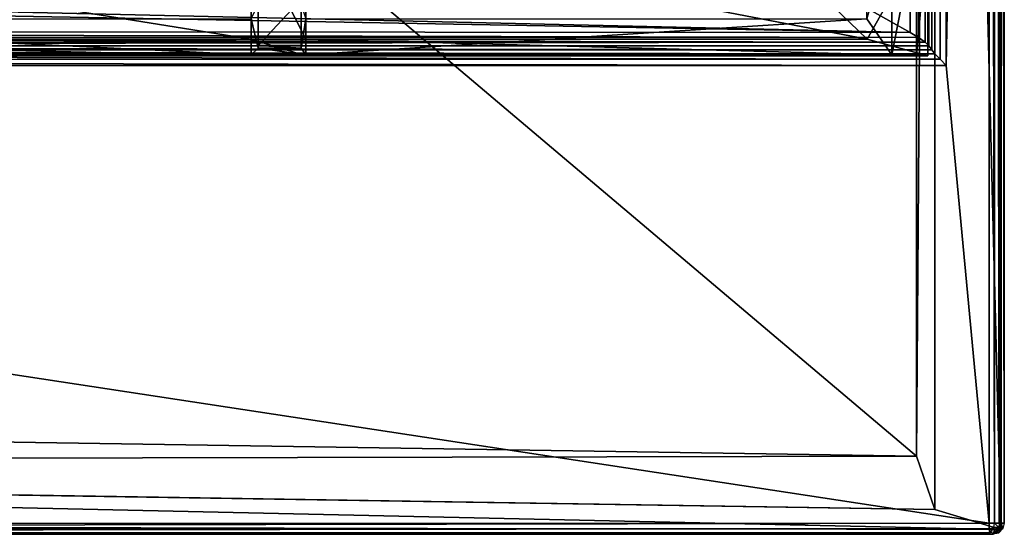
# Model space of a CAD drawing. Extents: x 0 to 22.9, y 0 to 20.5.
# Tile 143 of 233: x 15.7 to 22.9, y 0 to 3.8. Entities that reach past the tile are written whole.
import ezdxf

# ---------------------------------------------------------------- set-up
doc = ezdxf.new("R2010")
doc.units = 0
doc.header["$MEASUREMENT"] = 0
doc.layers.get('0').update_dxf_attribs({"color": 13, "linetype": 'CONTINUOUS'})
for name, color, linetype in [('CAST_IRON_-_PLATES_4', 27, 'CONTINUOUS'), ('GALVANIZED_METAL', 252, 'CONTINUOUS'), ('STAINLESS_STEEL', 251, 'CONTINUOUS')]:
    doc.layers.add(name, color=color, linetype=linetype)

# ---------------------------------------------------------------- blocks, each defined once
blk = doc.blocks.new('NGM5458UC_TRADECAD_DXF')
at = {"layer": 'CAST_IRON_-_PLATES_4', "color": 0}
for p, q in [((17.3661, 3.6679, 2.2819), (17.3661, 4.4677, 2.282)), ((17.3661, 3.6679, 2.2819), (17.3661, 4.4677, 2.282)), ((17.7704, 4.4677, 2.282), (17.7704, 3.6679, 2.2819)), ((17.7704, 4.4677, 2.282), (17.7704, 3.6679, 2.2819)), ((21.9237, 3.6679, 2.2819), (21.0953, 4.4677, 2.282)), ((21.9237, 3.6679, 2.2819), (21.0953, 4.4677, 2.282)), ((22.1056, 4.4921, 2.4872), (22.1056, 3.5504, 2.487)), ((22.1056, 4.4921, 2.4872), (22.1056, 3.5504, 2.487)), ((22.2899, 4.486, 2.4396), (22.2899, 3.5513, 2.4394)), ((22.2899, 4.486, 2.4396), (22.2899, 3.5513, 2.4394)), ((22.3729, 3.5437, 2.2817), (22.3729, 4.4677, 2.282)), ((22.3729, 3.5437, 2.2817), (22.3729, 4.4677, 2.282)), ((17.4178, 3.6205, 4.0797), (17.4178, 3.9633, 4.0797)), ((17.4178, 3.6205, 4.0797), (17.4178, 3.9633, 4.0797)), ((17.7359, 3.6205, 4.0797), (17.7359, 3.9633, 4.0797)), ((17.7359, 3.6205, 4.0797), (17.7359, 3.9633, 4.0797)), ((17.4178, 3.9253, 3.6679), (17.4178, 3.6005, 3.6679)), ((17.4178, 3.9253, 3.6679), (17.4178, 3.6005, 3.6679)), ((17.7359, 3.6005, 3.6679), (17.7359, 3.9253, 3.6679)), ((17.7359, 3.6005, 3.6679), (17.7359, 3.9253, 3.6679)), ((17.3661, 3.5504, 2.487), (17.3661, 3.8174, 2.5024)), ((17.3661, 3.5504, 2.487), (17.3661, 3.8174, 2.5024)), ((17.7704, 3.8174, 2.5024), (17.7704, 3.5504, 2.487)), ((17.7704, 3.8174, 2.5024), (17.7704, 3.5504, 2.487)), ((22.1056, 3.5504, 2.487), (21.9212, 3.8174, 2.5024)), ((22.1056, 3.5504, 2.487), (21.9212, 3.8174, 2.5024)), ((17.3661, 3.6679, 2.2819), (11.8057, 3.6679, 2.2819)), ((17.3661, 3.6679, 2.2819), (11.8057, 3.6679, 2.2819)), ((17.3661, 3.5437, 2.2817), (17.3661, 3.6679, 2.2819)), ((17.3661, 3.6679, 2.2819), (17.7704, 3.6679, 2.2819)), ((17.3661, 3.6679, 2.2819), (17.7704, 3.6679, 2.2819)), ((17.3661, 3.5437, 2.2817), (17.3661, 3.6679, 2.2819)), ((17.7704, 3.6679, 2.2819), (21.9237, 3.6679, 2.2819)), ((17.7704, 3.5437, 2.2817), (17.7704, 3.6679, 2.2819)), ((17.7704, 3.6679, 2.2819), (21.9237, 3.6679, 2.2819)), ((17.7704, 3.5437, 2.2817), (17.7704, 3.6679, 2.2819)), ((21.9237, 3.6679, 2.2819), (22.3729, 3.5437, 2.2817)), ((21.9237, 3.6679, 2.2819), (22.3729, 3.5437, 2.2817)), ((17.4178, 3.6005, 3.6679), (17.3661, 3.5504, 2.487)), ((17.4178, 3.6005, 3.6679), (17.3661, 3.5504, 2.487)), ((17.7359, 3.6205, 4.0797), (17.4178, 3.6205, 4.0797)), ((17.7359, 3.6205, 4.0797), (17.4178, 3.6205, 4.0797)), ((17.4178, 3.6005, 3.6679), (17.4178, 3.6205, 4.0797)), ((17.4178, 3.6005, 3.6679), (17.4178, 3.6205, 4.0797)), ((17.4178, 3.6005, 3.6679), (17.7359, 3.6005, 3.6679)), ((17.4178, 3.6005, 3.6679), (17.7359, 3.6005, 3.6679)), ((17.7359, 3.6005, 3.6679), (17.7359, 3.6205, 4.0797)), ((17.7359, 3.6005, 3.6679), (17.7359, 3.6205, 4.0797)), ((17.7704, 3.5504, 2.487), (17.7359, 3.6005, 3.6679)), ((17.7704, 3.5504, 2.487), (17.7359, 3.6005, 3.6679)), ((11.5527, 3.5437, 2.2817), (17.3661, 3.5437, 2.2817)), ((11.5527, 3.5437, 2.2817), (17.3661, 3.5437, 2.2817)), ((11.5637, 3.5513, 2.4395), (17.3661, 3.5513, 2.4395)), ((11.5637, 3.5513, 2.4395), (17.3661, 3.5513, 2.4395)), ((17.3661, 3.5504, 2.487), (11.705, 3.5504, 2.487)), ((17.3661, 3.5504, 2.487), (11.705, 3.5504, 2.487)), ((17.7704, 3.5513, 2.4395), (17.3661, 3.5513, 2.4395)), ((17.3661, 3.5513, 2.4395), (17.3661, 3.5504, 2.487)), ((17.3661, 3.5513, 2.4395), (17.3661, 3.5437, 2.2817)), ((17.3661, 3.5513, 2.4395), (17.3661, 3.5437, 2.2817)), ((17.7704, 3.5513, 2.4395), (17.3661, 3.5513, 2.4395)), ((17.3661, 3.5513, 2.4395), (17.3661, 3.5504, 2.487)), ((17.3661, 3.5504, 2.487), (17.7704, 3.5504, 2.487)), ((17.3661, 3.5504, 2.487), (17.7704, 3.5504, 2.487)), ((17.7704, 3.5437, 2.2817), (17.3661, 3.5437, 2.2817)), ((17.7704, 3.5437, 2.2817), (17.3661, 3.5437, 2.2817)), ((17.7704, 3.5504, 2.487), (17.7704, 3.5513, 2.4395)), ((22.2899, 3.5513, 2.4394), (17.7704, 3.5513, 2.4395)), ((17.7704, 3.5504, 2.487), (17.7704, 3.5513, 2.4395)), ((17.7704, 3.5437, 2.2817), (17.7704, 3.5513, 2.4395)), ((22.2899, 3.5513, 2.4394), (17.7704, 3.5513, 2.4395)), ((17.7704, 3.5437, 2.2817), (17.7704, 3.5513, 2.4395)), ((17.7704, 3.5504, 2.487), (22.1056, 3.5504, 2.487)), ((17.7704, 3.5504, 2.487), (22.1056, 3.5504, 2.487)), ((22.3729, 3.5437, 2.2817), (17.7704, 3.5437, 2.2817)), ((22.3729, 3.5437, 2.2817), (17.7704, 3.5437, 2.2817)), ((22.1056, 3.5504, 2.487), (22.2899, 3.5513, 2.4394)), ((22.1056, 3.5504, 2.487), (22.2899, 3.5513, 2.4394)), ((22.2899, 3.5513, 2.4394), (22.3729, 3.5437, 2.2817)), ((22.2899, 3.5513, 2.4394), (22.3729, 3.5437, 2.2817))]:
    blk.add_line(p, q, dxfattribs=at)
at = {"layer": 'GALVANIZED_METAL', "color": 0}
for p, q in [((22.9128, 0.0364, 1.7247), (22.9128, 20.4342, 1.7247)), ((22.4248, 0.1828, 1.7247), (22.4248, 19.2802, 1.7247)), ((22.4248, 0.1828, 1.7247), (22.4248, 19.2802, 1.7247)), ((22.2899, 0.579), (22.2899, 18.884)), ((22.2899, 0.579), (22.2899, 18.884)), ((0.6671, 0.9145), (22.2899, 0.579)), ((0.6671, 0.9145), (22.2899, 0.579)), ((0.5322, 0.5328, 1.7247), (22.4248, 0.1828, 1.7247)), ((0.5322, 0.5328, 1.7247), (22.4248, 0.1828, 1.7247)), ((22.4248, 0.1828, 1.7247), (22.2899, 0.579)), ((22.4248, 0.1828, 1.7247), (22.2899, 0.579)), ((22.9128, 0.0364, 1.7247), (22.4248, 0.1828, 1.7247)), ((22.9128, 0.0364, 1.7247), (22.4248, 0.1828, 1.7247)), ((0.0724, 0.0861, 1.7247), (22.9128, 0.0364, 1.7247))]:
    blk.add_line(p, q, dxfattribs=at)
at = {"layer": 'STAINLESS_STEEL', "color": 0}
for p, q in [((22.8256, 0.0815, 1.9807), (22.829, 20.3892, 1.9807)), ((22.8256, 0.0815, 1.9807), (22.829, 20.3892, 1.9807)), ((22.8668, 0.0815, 1.9708), (22.8685, 20.3911, 1.9708)), ((22.8668, 0.0815, 1.9708), (22.8685, 20.3911, 1.9708)), ((22.9005, 0.0815, 1.9412), (22.9009, 20.3925, 1.9412)), ((22.9005, 0.0815, 1.9412), (22.9009, 20.3925, 1.9412)), ((22.9156, 0.0815, 1.9017), (22.9156, 20.3929, 1.9017)), ((22.9156, 0.0815, 1.9017), (22.9156, 20.3929, 1.9017)), ((22.9386, 20.3929, 1.7247), (22.9386, 0.0815, 1.7247)), ((22.5053, 20.0352, 1.9807), (22.5087, 3.4716, 1.9807)), ((22.5053, 20.0352, 1.9807), (22.5087, 3.4716, 1.9807)), ((22.4245, 19.8934, 2.0176), (22.4255, 3.5593, 2.015)), ((22.4245, 19.8934, 2.0176), (22.4255, 3.5593, 2.015)), ((22.4633, 19.954, 1.9899), (22.4633, 3.5181, 1.9893)), ((22.4633, 19.954, 1.9899), (22.4633, 3.5181, 1.9893)), ((22.2581, 19.8825, 2.1848), (22.2412, 3.7167, 2.1848)), ((22.2581, 19.8825, 2.1848), (22.2412, 3.7167, 2.1848)), ((22.3101, 19.8771, 2.1758), (22.3029, 3.6796, 2.1761)), ((22.3101, 19.8771, 2.1758), (22.3029, 3.6796, 2.1761)), ((22.3544, 19.8732, 2.1488), (22.352, 3.6444, 2.1503)), ((22.3544, 19.8732, 2.1488), (22.352, 3.6444, 2.1503)), ((22.3796, 3.6176, 2.1119), (22.3803, 19.872, 2.1102)), ((22.3796, 3.6176, 2.1119), (22.3803, 19.872, 2.1102)), ((22.4009, 19.872, 2.0553), (22.4016, 3.5882, 2.0536)), ((22.4009, 19.872, 2.0553), (22.4016, 3.5882, 2.0536)), ((22.2412, 3.7167, 2.1848), (12.6126, 3.9353, 2.1848)), ((22.2412, 3.7167, 2.1848), (12.6126, 3.9353, 2.1848)), ((22.2412, 3.7167, 2.1848), (21.8199, 3.9527, 2.1848)), ((22.2412, 3.7167, 2.1848), (21.8199, 3.9527, 2.1848)), ((0.6923, 3.7308, 2.1848), (22.2412, 3.7167, 2.1848)), ((0.6923, 3.7308, 2.1848), (22.2412, 3.7167, 2.1848)), ((22.3029, 3.6796, 2.1761), (22.2412, 3.7167, 2.1848)), ((22.3029, 3.6796, 2.1761), (22.2412, 3.7167, 2.1848)), ((0.6751, 3.6465, 2.1509), (22.352, 3.6444, 2.1503)), ((0.6751, 3.6465, 2.1509), (22.352, 3.6444, 2.1503)), ((0.6859, 3.6865, 2.1763), (22.3029, 3.6796, 2.1761)), ((0.6859, 3.6865, 2.1763), (22.3029, 3.6796, 2.1761)), ((22.3029, 3.6796, 2.1761), (22.352, 3.6444, 2.1503)), ((22.3029, 3.6796, 2.1761), (22.352, 3.6444, 2.1503)), ((22.352, 3.6444, 2.1503), (22.3796, 3.6176, 2.1119)), ((22.352, 3.6444, 2.1503), (22.3796, 3.6176, 2.1119)), ((22.4016, 3.5882, 2.0536), (0.6334, 3.5873, 2.0519)), ((22.4016, 3.5882, 2.0536), (0.6334, 3.5873, 2.0519)), ((0.6621, 3.6185, 2.1136), (22.3796, 3.6176, 2.1119)), ((0.6621, 3.6185, 2.1136), (22.3796, 3.6176, 2.1119)), ((22.4016, 3.5882, 2.0536), (22.3796, 3.6176, 2.1119)), ((22.4016, 3.5882, 2.0536), (22.3796, 3.6176, 2.1119)), ((22.4016, 3.5882, 2.0536), (22.4255, 3.5593, 2.015)), ((22.4016, 3.5882, 2.0536), (22.4255, 3.5593, 2.015)), ((22.4633, 3.5181, 1.9893), (0.5985, 3.5175, 1.9892)), ((22.4633, 3.5181, 1.9893), (0.5985, 3.5175, 1.9892)), ((22.4255, 3.5593, 2.015), (0.6128, 3.5591, 2.0148)), ((22.4255, 3.5593, 2.015), (0.6128, 3.5591, 2.0148)), ((22.4255, 3.5593, 2.015), (22.4633, 3.5181, 1.9893)), ((22.4255, 3.5593, 2.015), (22.4633, 3.5181, 1.9893)), ((22.4633, 3.5181, 1.9893), (22.5087, 3.4716, 1.9807)), ((22.4633, 3.5181, 1.9893), (22.5087, 3.4716, 1.9807)), ((22.5087, 3.4716, 1.9807), (0.5938, 3.4716, 1.9807)), ((22.5087, 3.4716, 1.9807), (0.5938, 3.4716, 1.9807)), ((22.5087, 3.4716, 1.9807), (22.8256, 0.0815, 1.9807)), ((22.5087, 3.4716, 1.9807), (22.8256, 0.0815, 1.9807)), ((0.0798, 0.0797, 1.9807), (22.8256, 0.0815, 1.9807)), ((0.0798, 0.0797, 1.9807), (22.8256, 0.0815, 1.9807)), ((22.8269, 0.0425, 1.9705), (22.8256, 0.0815, 1.9807)), ((22.8256, 0.0815, 1.9807), (22.8668, 0.0815, 1.9708)), ((22.8599, 0.0497, 1.9673), (22.8668, 0.0815, 1.9708)), ((22.8668, 0.0815, 1.9708), (22.9005, 0.0815, 1.9412)), ((22.8668, 0.0815, 1.9708), (22.9005, 0.0815, 1.9412)), ((22.9005, 0.0815, 1.9412), (22.8979, 0.0497, 1.9339)), ((22.9156, 0.0815, 1.9017), (22.9005, 0.0815, 1.9412)), ((22.9054, 0.0425, 1.9016), (22.9156, 0.0815, 1.9017)), ((22.9386, 0.0815, 1.7247), (22.9156, 0.0815, 1.9017)), ((22.9386, 0.0815, 1.7247), (22.9156, 0.0815, 1.9017)), ((22.9386, 0.0815, 1.7247), (22.9283, 0.0425, 1.7247)), ((0.0798, 0.0407, 1.9705), (22.8269, 0.0425, 1.9705)), ((0.0798, 0.0407, 1.9705), (22.8269, 0.0425, 1.9705)), ((0.0798, 0.0101, 1.94), (22.8306, 0.012, 1.94)), ((0.0798, 0.0101, 1.94), (22.8306, 0.012, 1.94)), ((0.0798, 0, 1.901), (22.8353, 0.0018, 1.901)), ((0.0798, 0, 1.901), (22.8353, 0.0018, 1.901)), ((22.8582, 0.0018, 1.7247), (12.5329, 0.001, 1.7247)), ((12.5329, 0.001, 1.7247), (22.8353, 0.0018, 1.901)), ((12.5329, 0.001, 1.7247), (22.8353, 0.0018, 1.901)), ((22.8269, 0.0425, 1.9705), (22.8599, 0.0497, 1.9673)), ((22.8306, 0.012, 1.94), (22.8269, 0.0425, 1.9705)), ((22.8306, 0.012, 1.94), (22.8269, 0.0425, 1.9705)), ((22.8636, 0.0155, 1.9332), (22.8306, 0.012, 1.94)), ((22.8306, 0.012, 1.94), (22.8353, 0.0018, 1.901)), ((22.8746, 0.012, 1.9013), (22.8353, 0.0018, 1.901)), ((22.8353, 0.0018, 1.901), (22.8582, 0.0018, 1.7247)), ((22.8353, 0.0018, 1.901), (22.8582, 0.0018, 1.7247)), ((22.8975, 0.012, 1.7247), (22.8582, 0.0018, 1.7247)), ((22.8636, 0.0155, 1.9332), (22.8599, 0.0497, 1.9673)), ((22.8599, 0.0497, 1.9673), (22.8979, 0.0497, 1.9339)), ((22.8636, 0.0155, 1.9332), (22.8599, 0.0497, 1.9673)), ((22.8599, 0.0497, 1.9673), (22.8979, 0.0497, 1.9339)), ((22.8979, 0.0497, 1.9339), (22.8636, 0.0155, 1.9332)), ((22.8979, 0.0497, 1.9339), (22.8636, 0.0155, 1.9332)), ((22.8746, 0.012, 1.9013), (22.8636, 0.0155, 1.9332)), ((22.9054, 0.0425, 1.9016), (22.8746, 0.012, 1.9013)), ((22.9054, 0.0425, 1.9016), (22.8746, 0.012, 1.9013)), ((22.8975, 0.012, 1.7247), (22.8746, 0.012, 1.9013)), ((22.8975, 0.012, 1.7247), (22.8746, 0.012, 1.9013)), ((22.9283, 0.0425, 1.7247), (22.8975, 0.012, 1.7247)), ((22.8979, 0.0497, 1.9339), (22.9054, 0.0425, 1.9016)), ((22.9283, 0.0425, 1.7247), (22.9054, 0.0425, 1.9016)), ((22.9283, 0.0425, 1.7247), (22.9054, 0.0425, 1.9016))]:
    blk.add_line(p, q, dxfattribs=at)
at = {"layer": 'CAST_IRON_-_PLATES_4', "color": 0}
mesh = blk.add_polyface(dxfattribs=at)
corners = [(17.3661, 3.6679, 2.2819), (12.3889, 4.4677, 2.282), (11.8057, 3.6679, 2.2819), (17.3661, 4.4677, 2.282)]
mesh.append_faces([[corners[k] for k in face] for face in [(0, 1, 2), (1, 0, 3)]], dxfattribs={"vtx0": -1, "color": 0})
mesh = blk.add_polyface(dxfattribs=at)
corners = [(17.7704, 3.6679, 2.2819), (17.3661, 4.4677, 2.282), (17.3661, 3.6679, 2.2819), (17.7704, 4.4677, 2.282)]
mesh.append_faces([[corners[k] for k in face] for face in [(0, 1, 2), (1, 0, 3)]], dxfattribs={"vtx0": -1, "color": 0})
mesh = blk.add_polyface(dxfattribs=at)
corners = [(21.9237, 3.6679, 2.2819), (17.7704, 4.4677, 2.282), (17.7704, 3.6679, 2.2819), (21.0953, 4.4677, 2.282)]
mesh.append_faces([[corners[k] for k in face] for face in [(0, 1, 2), (1, 0, 3)]], dxfattribs={"vtx0": -1, "color": 0})
mesh = blk.add_polyface(dxfattribs=at)
corners = [(21.9237, 3.6679, 2.2819), (22.3729, 4.4677, 2.282), (21.0953, 4.4677, 2.282), (22.3729, 3.5437, 2.2817)]
mesh.append_faces([[corners[k] for k in face] for face in [(0, 1, 2), (1, 0, 3)]], dxfattribs={"vtx0": -1, "color": 0})
mesh = blk.add_polyface(dxfattribs=at)
corners = [(22.1056, 4.4921, 2.4872), (21.9212, 3.8174, 2.5024), (21.9212, 4.4921, 2.5025), (22.1056, 3.5504, 2.487)]
mesh.append_faces([[corners[k] for k in face] for face in [(0, 1, 2), (1, 0, 3)]], dxfattribs={"vtx0": -1, "color": 0})
mesh = blk.add_polyface(dxfattribs=at)
corners = [(22.2899, 4.486, 2.4396), (22.1056, 3.5504, 2.487), (22.1056, 4.4921, 2.4872), (22.2899, 3.5513, 2.4394)]
mesh.append_faces([[corners[k] for k in face] for face in [(0, 1, 2), (1, 0, 3)]], dxfattribs={"vtx0": -1, "color": 0})
mesh = blk.add_polyface(dxfattribs=at)
corners = [(22.2899, 3.5513, 2.4394), (22.3729, 4.4677, 2.282), (22.3729, 3.5437, 2.2817), (22.2899, 4.486, 2.4396)]
mesh.append_faces([[corners[k] for k in face] for face in [(0, 1, 2), (1, 0, 3)]], dxfattribs={"vtx0": -1, "color": 0})
mesh = blk.add_polyface(dxfattribs=at)
corners = [(17.7359, 3.9633, 4.0797), (17.4178, 3.6205, 4.0797), (17.4178, 3.9633, 4.0797), (17.7359, 3.6205, 4.0797)]
mesh.append_faces([[corners[k] for k in face] for face in [(0, 1, 2), (1, 0, 3)]], dxfattribs={"vtx0": -1, "color": 0})
mesh = blk.add_polyface(dxfattribs=at)
corners = [(17.4178, 3.9253, 3.6679), (17.4178, 3.6205, 4.0797), (17.4178, 3.6005, 3.6679), (17.4178, 3.9633, 4.0797)]
mesh.append_faces([[corners[k] for k in face] for face in [(0, 1, 2), (1, 0, 3)]], dxfattribs={"vtx0": -1, "color": 0})
mesh = blk.add_polyface(dxfattribs=at)
corners = [(17.7359, 3.6205, 4.0797), (17.7359, 3.9253, 3.6679), (17.7359, 3.6005, 3.6679), (17.7359, 3.9633, 4.0797)]
mesh.append_faces([[corners[k] for k in face] for face in [(0, 1, 2), (1, 0, 3)]], dxfattribs={"vtx0": -1, "color": 0})
mesh = blk.add_polyface(dxfattribs=at)
corners = [(17.3661, 3.8174, 2.5024), (17.4178, 3.6005, 3.6679), (17.3661, 3.5504, 2.487), (17.4178, 3.9253, 3.6679)]
mesh.append_faces([[corners[k] for k in face] for face in [(0, 1, 2), (1, 0, 3)]], dxfattribs={"vtx0": -1, "color": 0})
mesh = blk.add_polyface(dxfattribs=at)
corners = [(17.7359, 3.6005, 3.6679), (17.7704, 3.8174, 2.5024), (17.7704, 3.5504, 2.487), (17.7359, 3.9253, 3.6679)]
mesh.append_faces([[corners[k] for k in face] for face in [(0, 1, 2), (1, 0, 3)]], dxfattribs={"vtx0": -1, "color": 0})
mesh = blk.add_polyface(dxfattribs=at)
corners = [(11.8837, 3.8174, 2.5024), (17.3661, 3.5504, 2.487), (11.705, 3.5504, 2.487), (17.3661, 3.8174, 2.5024)]
mesh.append_faces([[corners[k] for k in face] for face in [(0, 1, 2), (1, 0, 3)]], dxfattribs={"vtx0": -1, "color": 0})
mesh = blk.add_polyface(dxfattribs=at)
corners = [(21.9212, 3.8174, 2.5024), (17.7704, 3.5504, 2.487), (17.7704, 3.8174, 2.5024), (22.1056, 3.5504, 2.487)]
mesh.append_faces([[corners[k] for k in face] for face in [(0, 1, 2), (1, 0, 3)]], dxfattribs={"vtx0": -1, "color": 0})
mesh = blk.add_polyface(dxfattribs=at)
corners = [(17.3661, 3.5437, 2.2817), (11.8057, 3.6679, 2.2819), (11.5527, 3.5437, 2.2817), (17.3661, 3.6679, 2.2819)]
mesh.append_faces([[corners[k] for k in face] for face in [(0, 1, 2), (1, 0, 3)]], dxfattribs={"vtx0": -1, "color": 0})
mesh = blk.add_polyface(dxfattribs=at)
corners = [(17.7704, 3.5437, 2.2817), (17.3661, 3.6679, 2.2819), (17.3661, 3.5437, 2.2817), (17.7704, 3.6679, 2.2819)]
mesh.append_faces([[corners[k] for k in face] for face in [(0, 1, 2), (1, 0, 3)]], dxfattribs={"vtx0": -1, "color": 0})
mesh = blk.add_polyface(dxfattribs=at)
corners = [(22.3729, 3.5437, 2.2817), (17.7704, 3.6679, 2.2819), (17.7704, 3.5437, 2.2817), (21.9237, 3.6679, 2.2819)]
mesh.append_faces([[corners[k] for k in face] for face in [(0, 1, 2), (1, 0, 3)]], dxfattribs={"vtx0": -1, "color": 0})
mesh = blk.add_polyface(dxfattribs=at)
corners = [(17.4178, 3.6005, 3.6679), (17.7704, 3.5504, 2.487), (17.3661, 3.5504, 2.487), (17.7359, 3.6005, 3.6679)]
mesh.append_faces([[corners[k] for k in face] for face in [(0, 1, 2), (1, 0, 3)]], dxfattribs={"vtx0": -1, "color": 0})
mesh = blk.add_polyface(dxfattribs=at)
corners = [(17.4178, 3.6205, 4.0797), (17.7359, 3.6005, 3.6679), (17.4178, 3.6005, 3.6679), (17.7359, 3.6205, 4.0797)]
mesh.append_faces([[corners[k] for k in face] for face in [(0, 1, 2), (1, 0, 3)]], dxfattribs={"vtx0": -1, "color": 0})
mesh = blk.add_polyface(dxfattribs=at)
corners = [(11.5637, 3.5513, 2.4395), (17.3661, 3.5437, 2.2817), (11.5527, 3.5437, 2.2817), (17.3661, 3.5513, 2.4395)]
mesh.append_faces([[corners[k] for k in face] for face in [(0, 1, 2), (1, 0, 3)]], dxfattribs={"vtx0": -1, "color": 0})
mesh = blk.add_polyface(dxfattribs=at)
corners = [(11.705, 3.5504, 2.487), (17.3661, 3.5513, 2.4395), (11.5637, 3.5513, 2.4395), (17.3661, 3.5504, 2.487)]
mesh.append_faces([[corners[k] for k in face] for face in [(0, 1, 2), (1, 0, 3)]], dxfattribs={"vtx0": -1, "color": 0})
mesh = blk.add_polyface(dxfattribs=at)
corners = [(17.3661, 3.5504, 2.487), (17.7704, 3.5513, 2.4395), (17.3661, 3.5513, 2.4395), (17.7704, 3.5504, 2.487)]
mesh.append_faces([[corners[k] for k in face] for face in [(0, 1, 2), (1, 0, 3)]], dxfattribs={"vtx0": -1, "color": 0})
mesh = blk.add_polyface(dxfattribs=at)
corners = [(17.3661, 3.5513, 2.4395), (17.7704, 3.5437, 2.2817), (17.3661, 3.5437, 2.2817), (17.7704, 3.5513, 2.4395)]
mesh.append_faces([[corners[k] for k in face] for face in [(0, 1, 2), (1, 0, 3)]], dxfattribs={"vtx0": -1, "color": 0})
mesh = blk.add_polyface(dxfattribs=at)
corners = [(17.7704, 3.5513, 2.4395), (22.1056, 3.5504, 2.487), (22.2899, 3.5513, 2.4394), (17.7704, 3.5504, 2.487)]
mesh.append_faces([[corners[k] for k in face] for face in [(0, 1, 2), (1, 0, 3)]], dxfattribs={"vtx0": -1, "color": 0})
mesh = blk.add_polyface(dxfattribs=at)
corners = [(17.7704, 3.5513, 2.4395), (22.3729, 3.5437, 2.2817), (17.7704, 3.5437, 2.2817), (22.2899, 3.5513, 2.4394)]
mesh.append_faces([[corners[k] for k in face] for face in [(0, 1, 2), (1, 0, 3)]], dxfattribs={"vtx0": -1, "color": 0})
at = {"layer": 'GALVANIZED_METAL', "color": 0}
mesh = blk.add_polyface(dxfattribs=at)
corners = [(22.9128, 0.0364, 1.7247), (22.4248, 19.2802, 1.7247), (22.4248, 0.1828, 1.7247), (22.9128, 20.4342, 1.7247)]
mesh.append_faces([[corners[k] for k in face] for face in [(0, 1, 2), (1, 0, 3)]], dxfattribs={"vtx0": -1, "color": 0})
mesh = blk.add_polyface(dxfattribs=at)
corners = [(22.4248, 19.2802, 1.7247), (22.2899, 0.579), (22.4248, 0.1828, 1.7247), (22.2899, 18.884)]
mesh.append_faces([[corners[k] for k in face] for face in [(0, 1, 2), (1, 0, 3)]], dxfattribs={"vtx0": -1, "color": 0})
mesh = blk.add_polyface(dxfattribs=at)
corners = [(22.2899, 0.579), (0.6671, 18.884), (0.6671, 0.9145), (22.2899, 18.884)]
mesh.append_faces([[corners[k] for k in face] for face in [(0, 1, 2), (1, 0, 3)]], dxfattribs={"vtx0": -1, "color": 0})
mesh = blk.add_polyface(dxfattribs=at)
corners = [(0.5322, 0.5328, 1.7247), (22.2899, 0.579), (0.6671, 0.9145)]
mesh.append_faces([[corners[k] for k in face] for face in [(0, 1, 2)]], dxfattribs={"color": 0})
mesh = blk.add_polyface(dxfattribs=at)
corners = [(22.9128, 0.0364, 1.7247), (0.5322, 0.5328, 1.7247), (0.0724, 0.0861, 1.7247), (22.4248, 0.1828, 1.7247)]
mesh.append_faces([[corners[k] for k in face] for face in [(0, 1, 2), (1, 0, 3)]], dxfattribs={"vtx0": -1, "color": 0})
mesh = blk.add_polyface(dxfattribs=at)
corners = [(22.4248, 0.1828, 1.7247), (22.2899, 0.579), (0.5322, 0.5328, 1.7247)]
mesh.append_faces([[corners[k] for k in face] for face in [(0, 1, 2)]], dxfattribs={"color": 0})
at = {"layer": 'STAINLESS_STEEL', "color": 0}
mesh = blk.add_polyface(dxfattribs=at)
corners = [(22.829, 20.3892, 1.9807), (22.5087, 3.4716, 1.9807), (22.5053, 20.0352, 1.9807), (22.8256, 0.0815, 1.9807)]
mesh.append_faces([[corners[k] for k in face] for face in [(0, 1, 2), (1, 0, 3)]], dxfattribs={"vtx0": -1, "color": 0})
mesh = blk.add_polyface(dxfattribs=at)
corners = [(22.829, 20.3892, 1.9807), (22.8668, 0.0815, 1.9708), (22.8256, 0.0815, 1.9807), (22.8685, 20.3911, 1.9708)]
mesh.append_faces([[corners[k] for k in face] for face in [(0, 1, 2), (1, 0, 3)]], dxfattribs={"vtx0": -1, "color": 0})
mesh = blk.add_polyface(dxfattribs=at)
corners = [(22.8685, 20.3911, 1.9708), (22.9005, 0.0815, 1.9412), (22.8668, 0.0815, 1.9708), (22.9009, 20.3925, 1.9412)]
mesh.append_faces([[corners[k] for k in face] for face in [(0, 1, 2), (1, 0, 3)]], dxfattribs={"vtx0": -1, "color": 0})
mesh = blk.add_polyface(dxfattribs=at)
corners = [(22.9009, 20.3925, 1.9412), (22.9156, 0.0815, 1.9017), (22.9005, 0.0815, 1.9412), (22.9156, 20.3929, 1.9017)]
mesh.append_faces([[corners[k] for k in face] for face in [(0, 1, 2), (1, 0, 3)]], dxfattribs={"vtx0": -1, "color": 0})
mesh = blk.add_polyface(dxfattribs=at)
corners = [(22.9156, 20.3929, 1.9017), (22.9386, 0.0815, 1.7247), (22.9156, 0.0815, 1.9017), (22.9386, 20.3929, 1.7247)]
mesh.append_faces([[corners[k] for k in face] for face in [(0, 1, 2), (1, 0, 3)]], dxfattribs={"vtx0": -1, "color": 0})
mesh = blk.add_polyface(dxfattribs=at)
corners = [(22.5053, 20.0352, 1.9807), (22.4633, 3.5181, 1.9893), (22.4633, 19.954, 1.9899), (22.5087, 3.4716, 1.9807)]
mesh.append_faces([[corners[k] for k in face] for face in [(0, 1, 2), (1, 0, 3)]], dxfattribs={"vtx0": -1, "color": 0})
mesh = blk.add_polyface(dxfattribs=at)
corners = [(22.4016, 3.5882, 2.0536), (22.4245, 19.8934, 2.0176), (22.4255, 3.5593, 2.015), (22.4009, 19.872, 2.0553)]
mesh.append_faces([[corners[k] for k in face] for face in [(0, 1, 2), (1, 0, 3)]], dxfattribs={"vtx0": -1, "color": 0})
mesh = blk.add_polyface(dxfattribs=at)
corners = [(22.4633, 19.954, 1.9899), (22.4255, 3.5593, 2.015), (22.4245, 19.8934, 2.0176), (22.4633, 3.5181, 1.9893)]
mesh.append_faces([[corners[k] for k in face] for face in [(0, 1, 2), (1, 0, 3)]], dxfattribs={"vtx0": -1, "color": 0})
mesh = blk.add_polyface(dxfattribs=at)
corners = [(22.2581, 19.8825, 2.1848), (21.8199, 3.9527, 2.1848), (21.803, 19.5478, 2.1848), (22.2412, 3.7167, 2.1848)]
mesh.append_faces([[corners[k] for k in face] for face in [(0, 1, 2), (1, 0, 3)]], dxfattribs={"vtx0": -1, "color": 0})
mesh = blk.add_polyface(dxfattribs=at)
corners = [(22.2581, 19.8825, 2.1848), (22.3029, 3.6796, 2.1761), (22.2412, 3.7167, 2.1848), (22.3101, 19.8771, 2.1758)]
mesh.append_faces([[corners[k] for k in face] for face in [(0, 1, 2), (1, 0, 3)]], dxfattribs={"vtx0": -1, "color": 0})
mesh = blk.add_polyface(dxfattribs=at)
corners = [(22.3101, 19.8771, 2.1758), (22.352, 3.6444, 2.1503), (22.3029, 3.6796, 2.1761), (22.3544, 19.8732, 2.1488)]
mesh.append_faces([[corners[k] for k in face] for face in [(0, 1, 2), (1, 0, 3)]], dxfattribs={"vtx0": -1, "color": 0})
mesh = blk.add_polyface(dxfattribs=at)
corners = [(22.352, 3.6444, 2.1503), (22.3803, 19.872, 2.1102), (22.3796, 3.6176, 2.1119), (22.3544, 19.8732, 2.1488)]
mesh.append_faces([[corners[k] for k in face] for face in [(0, 1, 2), (1, 0, 3)]], dxfattribs={"vtx0": -1, "color": 0})
mesh = blk.add_polyface(dxfattribs=at)
corners = [(22.3796, 3.6176, 2.1119), (22.4009, 19.872, 2.0553), (22.4016, 3.5882, 2.0536), (22.3803, 19.872, 2.1102)]
mesh.append_faces([[corners[k] for k in face] for face in [(0, 1, 2), (1, 0, 3)]], dxfattribs={"vtx0": -1, "color": 0})
mesh = blk.add_polyface(dxfattribs=at)
corners = [(10.3521, 3.935, 2.1848), (22.2412, 3.7167, 2.1848), (0.6923, 3.7308, 2.1848), (12.6126, 3.9353, 2.1848)]
mesh.append_faces([[corners[k] for k in face] for face in [(0, 1, 2), (1, 0, 3)]], dxfattribs={"vtx0": -1, "color": 0})
mesh = blk.add_polyface(dxfattribs=at)
corners = [(22.2412, 3.7167, 2.1848), (12.6126, 3.9353, 2.1848), (21.8199, 3.9527, 2.1848)]
mesh.append_faces([[corners[k] for k in face] for face in [(0, 1, 2)]], dxfattribs={"color": 0})
mesh = blk.add_polyface(dxfattribs=at)
corners = [(0.6923, 3.7308, 2.1848), (22.3029, 3.6796, 2.1761), (0.6859, 3.6865, 2.1763), (22.2412, 3.7167, 2.1848)]
mesh.append_faces([[corners[k] for k in face] for face in [(0, 1, 2), (1, 0, 3)]], dxfattribs={"vtx0": -1, "color": 0})
mesh = blk.add_polyface(dxfattribs=at)
corners = [(0.6621, 3.6185, 2.1136), (22.352, 3.6444, 2.1503), (22.3796, 3.6176, 2.1119), (0.6751, 3.6465, 2.1509)]
mesh.append_faces([[corners[k] for k in face] for face in [(0, 1, 2), (1, 0, 3)]], dxfattribs={"vtx0": -1, "color": 0})
mesh = blk.add_polyface(dxfattribs=at)
corners = [(0.6859, 3.6865, 2.1763), (22.352, 3.6444, 2.1503), (0.6751, 3.6465, 2.1509), (22.3029, 3.6796, 2.1761)]
mesh.append_faces([[corners[k] for k in face] for face in [(0, 1, 2), (1, 0, 3)]], dxfattribs={"vtx0": -1, "color": 0})
mesh = blk.add_polyface(dxfattribs=at)
corners = [(0.6334, 3.5873, 2.0519), (22.4255, 3.5593, 2.015), (0.6128, 3.5591, 2.0148), (22.4016, 3.5882, 2.0536)]
mesh.append_faces([[corners[k] for k in face] for face in [(0, 1, 2), (1, 0, 3)]], dxfattribs={"vtx0": -1, "color": 0})
mesh = blk.add_polyface(dxfattribs=at)
corners = [(0.6621, 3.6185, 2.1136), (22.4016, 3.5882, 2.0536), (0.6334, 3.5873, 2.0519), (22.3796, 3.6176, 2.1119)]
mesh.append_faces([[corners[k] for k in face] for face in [(0, 1, 2), (1, 0, 3)]], dxfattribs={"vtx0": -1, "color": 0})
mesh = blk.add_polyface(dxfattribs=at)
corners = [(0.5985, 3.5175, 1.9892), (22.5087, 3.4716, 1.9807), (0.5938, 3.4716, 1.9807), (22.4633, 3.5181, 1.9893)]
mesh.append_faces([[corners[k] for k in face] for face in [(0, 1, 2), (1, 0, 3)]], dxfattribs={"vtx0": -1, "color": 0})
mesh = blk.add_polyface(dxfattribs=at)
corners = [(0.6128, 3.5591, 2.0148), (22.4633, 3.5181, 1.9893), (0.5985, 3.5175, 1.9892), (22.4255, 3.5593, 2.015)]
mesh.append_faces([[corners[k] for k in face] for face in [(0, 1, 2), (1, 0, 3)]], dxfattribs={"vtx0": -1, "color": 0})
mesh = blk.add_polyface(dxfattribs=at)
corners = [(0.5938, 3.4716, 1.9807), (22.8256, 0.0815, 1.9807), (0.0798, 0.0797, 1.9807), (22.5087, 3.4716, 1.9807)]
mesh.append_faces([[corners[k] for k in face] for face in [(0, 1, 2), (1, 0, 3)]], dxfattribs={"vtx0": -1, "color": 0})
mesh = blk.add_polyface(dxfattribs=at)
corners = [(22.8256, 0.0815, 1.9807), (0.0798, 0.0407, 1.9705), (0.0798, 0.0797, 1.9807), (22.8269, 0.0425, 1.9705)]
mesh.append_faces([[corners[k] for k in face] for face in [(0, 1, 2), (1, 0, 3)]], dxfattribs={"vtx0": -1, "color": 0})
mesh = blk.add_polyface(dxfattribs=at)
corners = [(22.8668, 0.0815, 1.9708), (22.8979, 0.0497, 1.9339), (22.8599, 0.0497, 1.9673), (22.9005, 0.0815, 1.9412)]
mesh.append_faces([[corners[k] for k in face] for face in [(0, 1, 2), (1, 0, 3)]], dxfattribs={"vtx0": -1, "color": 0})
mesh = blk.add_polyface(dxfattribs=at)
corners = [(22.9156, 0.0815, 1.9017), (22.9283, 0.0425, 1.7247), (22.9054, 0.0425, 1.9016), (22.9386, 0.0815, 1.7247)]
mesh.append_faces([[corners[k] for k in face] for face in [(0, 1, 2), (1, 0, 3)]], dxfattribs={"vtx0": -1, "color": 0})
mesh = blk.add_polyface(dxfattribs=at)
corners = [(22.8269, 0.0425, 1.9705), (0.0798, 0.0101, 1.94), (0.0798, 0.0407, 1.9705), (22.8306, 0.012, 1.94)]
mesh.append_faces([[corners[k] for k in face] for face in [(0, 1, 2), (1, 0, 3)]], dxfattribs={"vtx0": -1, "color": 0})
mesh = blk.add_polyface(dxfattribs=at)
corners = [(0.0798, 0.0101, 1.94), (22.8353, 0.0018, 1.901), (0.0798, 0, 1.901), (22.8306, 0.012, 1.94)]
mesh.append_faces([[corners[k] for k in face] for face in [(0, 1, 2), (1, 0, 3)]], dxfattribs={"vtx0": -1, "color": 0})
mesh = blk.add_polyface(dxfattribs=at)
corners = [(0.0798, 0, 1.901), (12.5329, 0.001, 1.7247), (10.4319, 0.0008, 1.7247), (22.8353, 0.0018, 1.901)]
mesh.append_faces([[corners[k] for k in face] for face in [(0, 1, 2), (1, 0, 3)]], dxfattribs={"vtx0": -1, "color": 0})
mesh = blk.add_polyface(dxfattribs=at)
corners = [(22.8353, 0.0018, 1.901), (22.8582, 0.0018, 1.7247), (12.5329, 0.001, 1.7247)]
mesh.append_faces([[corners[k] for k in face] for face in [(0, 1, 2)]], dxfattribs={"color": 0})
mesh = blk.add_polyface(dxfattribs=at)
corners = [(22.8599, 0.0497, 1.9673), (22.8306, 0.012, 1.94), (22.8269, 0.0425, 1.9705), (22.8636, 0.0155, 1.9332)]
mesh.append_faces([[corners[k] for k in face] for face in [(0, 1, 2), (1, 0, 3)]], dxfattribs={"vtx0": -1, "color": 0})
mesh = blk.add_polyface(dxfattribs=at)
corners = [(22.8353, 0.0018, 1.901), (22.8975, 0.012, 1.7247), (22.8582, 0.0018, 1.7247), (22.8746, 0.012, 1.9013)]
mesh.append_faces([[corners[k] for k in face] for face in [(0, 1, 2), (1, 0, 3)]], dxfattribs={"vtx0": -1, "color": 0})
mesh = blk.add_polyface(dxfattribs=at)
corners = [(22.8979, 0.0497, 1.9339), (22.8636, 0.0155, 1.9332), (22.8599, 0.0497, 1.9673)]
mesh.append_faces([[corners[k] for k in face] for face in [(0, 1, 2)]], dxfattribs={"color": 0})
mesh = blk.add_polyface(dxfattribs=at)
corners = [(22.8636, 0.0155, 1.9332), (22.9054, 0.0425, 1.9016), (22.8746, 0.012, 1.9013), (22.8979, 0.0497, 1.9339)]
mesh.append_faces([[corners[k] for k in face] for face in [(0, 1, 2), (1, 0, 3)]], dxfattribs={"vtx0": -1, "color": 0})
mesh = blk.add_polyface(dxfattribs=at)
corners = [(22.8746, 0.012, 1.9013), (22.9283, 0.0425, 1.7247), (22.8975, 0.012, 1.7247), (22.9054, 0.0425, 1.9016)]
mesh.append_faces([[corners[k] for k in face] for face in [(0, 1, 2), (1, 0, 3)]], dxfattribs={"vtx0": -1, "color": 0})

msp = doc.modelspace()

# ---------------------------------------------------------------- block references
at = {"color": 0}
msp.add_blockref('NGM5458UC_TRADECAD_DXF', (0, 0), dxfattribs=at)

doc.saveas('drawing.dxf')
